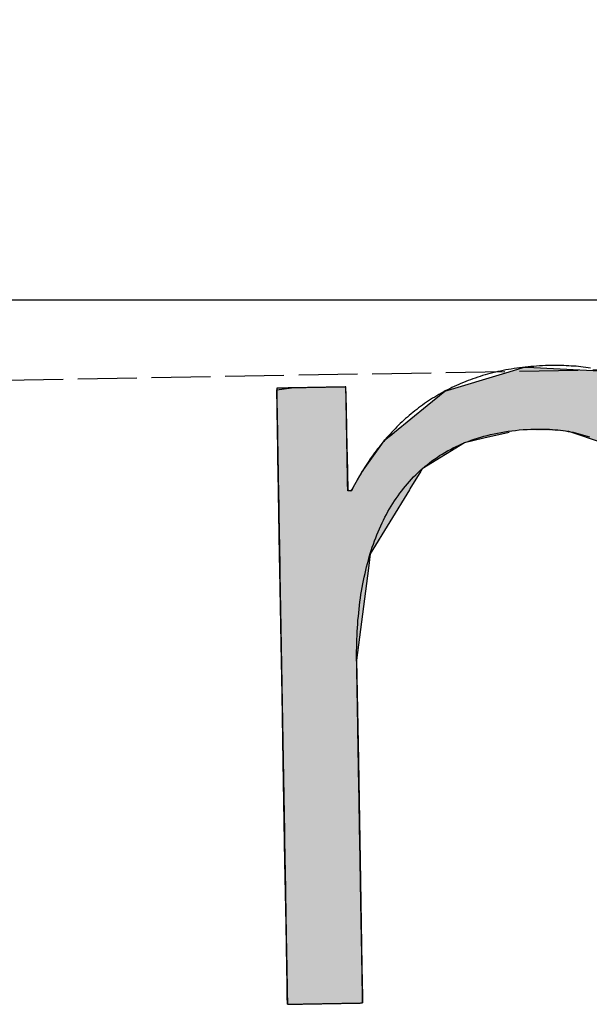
# Model space of a CAD drawing. Extents: x 562 to 7231, y 5667 to 12426.
# Tile 9 of 76: x 3114 to 3162, y 8056 to 8140. Entities that reach past the tile are written whole.
import ezdxf

# ---------------------------------------------------------------- set-up
doc = ezdxf.new("R2010")
doc.units = 0
doc.linetypes.add('GEN3', pattern=[6.25, 5, -1.25])
doc.layers.get('0').update_dxf_attribs({"linetype": 'CONTINUOUS'})
for name, color, linetype in [('3', 6, 'GEN3'), ('5', 3, 'CONTINUOUS'), ('LOGO', 7, 'CONTINUOUS')]:
    doc.layers.add(name, color=color, linetype=linetype)

# ---------------------------------------------------------------- blocks, each defined once
blk = doc.blocks.new('*U38')
at = {"layer": 'LOGO', "color": 30, "linetype": 'CONTINUOUS'}
for p, q in [((2.813, 7.694), (3.015, 7.752)), ((3.015, 7.752), (3.042, 7.759)), ((3.042, 7.759), (3.157, 7.752)), ((3.157, 7.752), (4.045, 7.694)), ((7.287, 7.667), (7.566, 7.752)), ((7.566, 7.752), (7.79, 7.759)), ((7.79, 7.759), (8.127, 7.77)), ((8.127, 7.77), (8.205, 7.759)), ((8.205, 7.759), (8.257, 7.752)), ((8.257, 7.752), (8.845, 7.667)), ((2.06, 7.482), (2.813, 7.694)), ((4.045, 7.694), (4.497, 7.482)), ((6.653, 7.474), (7.287, 7.667)), ((8.845, 7.667), (9.162, 7.474)), ((0.001, 7.533), (0.181, 7.555)), ((0.001, 7.309), (0.001, 7.533)), ((0.845, 7.555), (0.845, 7.533)), ((0.845, 7.533), (0.85, 7.309)), ((1.842, 7.311), (2.06, 7.482)), ((4.497, 7.482), (4.86, 7.311)), ((6.099, 7.034), (6.653, 7.474)), ((9.162, 7.474), (9.885, 7.034)), ((0.001, 7.286), (0.001, 7.309)), ((0.001, 6.803), (0.001, 7.286)), ((0.85, 7.309), (0.85, 7.286)), ((0.85, 7.286), (0.85, 6.803)), ((1.434, 6.99), (1.842, 7.311)), ((4.86, 7.311), (5.115, 6.99)), ((5.98, 6.939), (6.099, 7.034)), ((9.885, 7.034), (9.925, 6.939)), ((1.277, 6.846), (1.316, 6.897)), ((1.316, 6.897), (1.401, 6.964)), ((1.401, 6.964), (1.434, 6.99)), ((2.53, 6.897), (2.292, 6.846)), ((2.84, 6.964), (2.53, 6.897)), ((3.996, 6.812), (3.56, 6.964)), ((5.115, 6.99), (5.136, 6.964)), ((5.136, 6.964), (5.257, 6.812)), ((5.9, 6.876), (5.98, 6.939)), ((7.185, 6.939), (7.036, 6.876)), ((8.433, 6.916), (7.185, 6.939)), ((9.17, 6.443), (8.433, 6.916)), ((9.925, 6.939), (9.934, 6.916)), ((9.934, 6.916), (10.131, 6.443)), ((0.001, 6.712), (0.001, 6.803)), ((0.85, 6.803), (0.85, 6.712)), ((1.046, 6.535), (1.277, 6.846)), ((2.292, 6.846), (1.767, 6.535)), ((4.188, 6.604), (3.996, 6.812)), ((5.257, 6.812), (5.423, 6.604)), ((5.779, 6.698), (5.9, 6.876)), ((7.036, 6.876), (6.617, 6.698)), ((0.001, 6.295), (0.001, 6.712)), ((0.85, 6.712), (0.85, 6.295)), ((5.614, 6.454), (5.779, 6.698)), ((6.617, 6.698), (6.362, 6.454)), ((1.025, 6.507), (1.046, 6.535)), ((1.767, 6.535), (1.75, 6.507)), ((4.399, 6.376), (4.188, 6.604)), ((5.423, 6.604), (5.511, 6.376)), ((0.9, 6.291), (1.025, 6.507)), ((1.75, 6.507), (1.612, 6.291)), ((5.511, 6.376), (5.614, 6.454)), ((6.362, 6.454), (6.28, 6.376)), ((9.397, 5.823), (9.17, 6.443)), ((10.131, 6.443), (10.39, 5.823)), ((0.001, 6.281), (0.001, 6.295)), ((0.001, 5.503), (0.001, 6.281)), ((0.85, 6.295), (0.878, 6.281)), ((0.893, 6.281), (0.9, 6.291)), ((1.606, 6.281), (1.111, 5.503)), ((1.612, 6.291), (1.606, 6.281)), ((4.468, 6.301), (4.399, 6.376)), ((4.557, 6.205), (4.468, 6.301)), ((6.202, 6.301), (6.163, 6.205)), ((6.28, 6.376), (6.202, 6.301)), ((4.757, 5.314), (4.557, 6.205)), ((6.163, 6.205), (5.811, 5.314)), ((9.489, 5.571), (9.397, 5.823)), ((10.39, 5.823), (10.408, 5.571)), ((9.503, 5.116), (9.489, 5.571)), ((10.408, 5.571), (10.44, 5.116)), ((0.001, 5.329), (0.001, 5.503)), ((1.111, 5.503), (1.086, 5.329)), ((0.001, 4.204), (0.001, 5.329)), ((1.086, 5.329), (0.923, 4.204)), ((4.758, 5.172), (4.757, 5.314)), ((5.811, 5.314), (5.754, 5.172)), ((4.759, 4.976), (4.758, 5.172)), ((5.754, 5.172), (5.734, 4.976)), ((9.517, 4.651), (9.503, 5.116)), ((10.44, 5.116), (10.44, 4.651)), ((4.759, 4.505), (4.759, 4.976)), ((5.734, 4.976), (5.686, 4.505)), ((9.518, 4.612), (9.517, 4.651)), ((9.518, 3.669), (9.518, 4.612)), ((10.44, 4.651), (10.44, 4.612)), ((10.44, 4.612), (10.44, 3.669)), ((4.759, 4.232), (4.759, 4.505)), ((5.686, 4.505), (5.683, 4.232)), ((4.759, 4.133), (4.759, 4.232)), ((5.683, 4.232), (5.682, 4.133)), ((0.001, 3.797), (0.001, 4.204)), ((0.923, 4.204), (0.923, 3.797)), ((4.759, 3.491), (4.759, 4.133)), ((5.682, 4.133), (5.682, 3.491)), ((0.001, 2.974), (0.001, 3.797)), ((0.923, 3.797), (0.923, 2.974)), ((9.518, 3.638), (9.518, 3.669)), ((9.518, 2.442), (9.518, 3.638)), ((10.44, 3.669), (10.44, 3.638)), ((10.44, 3.638), (10.44, 2.442)), ((4.759, 2.536), (4.759, 3.491)), ((5.682, 3.491), (5.682, 2.536)), ((0.001, 1.752), (0.001, 2.974)), ((0.923, 2.974), (0.923, 1.752)), ((4.759, 1.85), (4.759, 2.536)), ((5.682, 2.536), (5.682, 1.85)), ((9.518, 2.421), (9.518, 2.442)), ((9.518, 1.24), (9.518, 2.421)), ((10.44, 2.442), (10.44, 2.421)), ((10.44, 2.421), (10.44, 1.24)), ((4.759, 0.756), (4.759, 1.85)), ((5.682, 1.85), (5.682, 0.756)), ((0.001, 0.978), (0.001, 1.752)), ((0.923, 1.752), (0.923, 0.978)), ((9.518, 1.229), (9.518, 1.24)), ((9.518, 0.336), (9.518, 1.229)), ((10.44, 1.24), (10.44, 1.229)), ((10.44, 1.229), (10.44, 0.336)), ((0.001, 0.45), (0.001, 0.978)), ((0.923, 0.978), (0.923, 0.45)), ((4.759, 0.594), (4.759, 0.756)), ((5.682, 0.756), (5.682, 0.594)), ((4.759, 0.089), (4.759, 0.594)), ((5.682, 0.594), (5.682, 0.089)), ((0.001, 0.251), (0.001, 0.45)), ((0.923, 0.45), (0.923, 0.251)), ((0.001, 0.095), (0.001, 0.251)), ((0.923, 0.251), (0.923, 0.095)), ((9.518, 0.333), (9.518, 0.336)), ((9.518, 0), (9.518, 0.333)), ((10.44, 0.336), (10.44, 0.333)), ((10.44, 0.333), (10.44, 0)), ((0.001, 0), (0.001, 0.095)), ((0.923, 0.095), (0.923, 0)), ((4.806, 0.06), (4.759, 0.089)), ((4.904, 0), (4.806, 0.06)), ((5.682, 0.06), (5.659, 0)), ((5.682, 0.089), (5.682, 0.06))]:
    blk.add_line(p, q, dxfattribs=at)
at = {"layer": 'LOGO', "color": 30, "linetype": 'CONTINUOUS', "extrusion": (0, 0, -1)}
for points in [[(-3.015, 7.752), (-4.045, 7.694), (-2.813, 7.694)], [(-3.042, 7.759), (-3.157, 7.752), (-3.015, 7.752)], [(-3.015, 7.752), (-3.157, 7.752), (-4.045, 7.694)], [(-7.566, 7.752), (-8.845, 7.667), (-7.287, 7.667)], [(-7.79, 7.759), (-8.257, 7.752), (-7.566, 7.752)], [(-7.566, 7.752), (-8.257, 7.752), (-8.845, 7.667)], [(-8.127, 7.77), (-8.205, 7.759), (-7.79, 7.759)], [(-7.79, 7.759), (-8.205, 7.759), (-8.257, 7.752)], [(-2.813, 7.694), (-4.497, 7.482), (-2.06, 7.482)], [(-2.813, 7.694), (-4.045, 7.694), (-4.497, 7.482)], [(-7.287, 7.667), (-9.162, 7.474), (-6.653, 7.474)], [(-7.287, 7.667), (-8.845, 7.667), (-9.162, 7.474)], [(-0.181, 7.555), (-0.845, 7.533), (-0.001, 7.533)], [(-0.001, 7.533), (-0.85, 7.309), (-0.001, 7.309)], [(-0.001, 7.533), (-0.845, 7.533), (-0.85, 7.309)], [(-0.181, 7.555), (-0.845, 7.555), (-0.845, 7.533)], [(-2.06, 7.482), (-4.86, 7.311), (-1.842, 7.311)], [(-2.06, 7.482), (-4.497, 7.482), (-4.86, 7.311)], [(-6.653, 7.474), (-9.885, 7.034), (-6.099, 7.034)], [(-6.653, 7.474), (-9.162, 7.474), (-9.885, 7.034)], [(-0.001, 7.309), (-0.85, 7.286), (-0.001, 7.286)], [(-0.001, 7.309), (-0.85, 7.309), (-0.85, 7.286)], [(-0.001, 7.286), (-0.85, 6.803), (-0.001, 6.803)], [(-0.001, 7.286), (-0.85, 7.286), (-0.85, 6.803)], [(-1.842, 7.311), (-5.115, 6.99), (-1.434, 6.99)], [(-1.842, 7.311), (-4.86, 7.311), (-5.115, 6.99)], [(-6.099, 7.034), (-9.925, 6.939), (-5.98, 6.939)], [(-6.099, 7.034), (-9.885, 7.034), (-9.925, 6.939)], [(-1.316, 6.897), (-2.292, 6.846), (-1.277, 6.846)], [(-1.401, 6.964), (-2.53, 6.897), (-1.316, 6.897)], [(-1.316, 6.897), (-2.53, 6.897), (-2.292, 6.846)], [(-1.434, 6.99), (-2.84, 6.964), (-1.401, 6.964)], [(-1.401, 6.964), (-2.84, 6.964), (-2.53, 6.897)], [(-1.434, 6.99), (-2.96, 6.99), (-2.84, 6.964)], [(-2.96, 6.99), (-5.136, 6.964), (-3.56, 6.964)], [(-2.96, 6.99), (-5.115, 6.99), (-5.136, 6.964)], [(-3.56, 6.964), (-5.257, 6.812), (-3.996, 6.812)], [(-3.56, 6.964), (-5.136, 6.964), (-5.257, 6.812)], [(-5.98, 6.939), (-7.036, 6.876), (-5.9, 6.876)], [(-5.98, 6.939), (-7.185, 6.939), (-7.036, 6.876)], [(-7.185, 6.939), (-9.934, 6.916), (-8.433, 6.916)], [(-7.185, 6.939), (-9.925, 6.939), (-9.934, 6.916)], [(-8.433, 6.916), (-10.131, 6.443), (-9.17, 6.443)], [(-8.433, 6.916), (-9.934, 6.916), (-10.131, 6.443)], [(-0.001, 6.803), (-0.85, 6.712), (-0.001, 6.712)], [(-0.001, 6.803), (-0.85, 6.803), (-0.85, 6.712)], [(-1.277, 6.846), (-1.767, 6.535), (-1.046, 6.535)], [(-1.277, 6.846), (-2.292, 6.846), (-1.767, 6.535)], [(-3.996, 6.812), (-5.423, 6.604), (-4.188, 6.604)], [(-3.996, 6.812), (-5.257, 6.812), (-5.423, 6.604)], [(-5.9, 6.876), (-6.617, 6.698), (-5.779, 6.698)], [(-5.9, 6.876), (-7.036, 6.876), (-6.617, 6.698)], [(-0.001, 6.712), (-0.85, 6.295), (-0.001, 6.295)], [(-0.001, 6.712), (-0.85, 6.712), (-0.85, 6.295)], [(-5.779, 6.698), (-6.362, 6.454), (-5.614, 6.454)], [(-5.779, 6.698), (-6.617, 6.698), (-6.362, 6.454)], [(-1.046, 6.535), (-1.75, 6.507), (-1.025, 6.507)], [(-1.046, 6.535), (-1.767, 6.535), (-1.75, 6.507)], [(-4.188, 6.604), (-5.511, 6.376), (-4.399, 6.376)], [(-4.188, 6.604), (-5.423, 6.604), (-5.511, 6.376)], [(-1.025, 6.507), (-1.612, 6.291), (-0.9, 6.291)], [(-1.025, 6.507), (-1.75, 6.507), (-1.612, 6.291)], [(-5.614, 6.454), (-6.28, 6.376), (-5.511, 6.376)], [(-5.614, 6.454), (-6.362, 6.454), (-6.28, 6.376)], [(-9.17, 6.443), (-10.39, 5.823), (-9.397, 5.823)], [(-9.17, 6.443), (-10.131, 6.443), (-10.39, 5.823)], [(-0.001, 6.295), (-0.878, 6.281), (-0.001, 6.281)], [(-0.001, 6.295), (-0.85, 6.295), (-0.878, 6.281)], [(-0.001, 6.281), (-1.111, 5.503), (-0.001, 5.503)], [(-0.001, 6.281), (-1.606, 6.281), (-1.111, 5.503)], [(-0.9, 6.291), (-1.606, 6.281), (-0.893, 6.281)], [(-0.9, 6.291), (-1.612, 6.291), (-1.606, 6.281)], [(-4.399, 6.376), (-6.202, 6.301), (-4.468, 6.301)], [(-4.399, 6.376), (-6.28, 6.376), (-6.202, 6.301)], [(-4.468, 6.301), (-6.163, 6.205), (-4.557, 6.205)], [(-4.468, 6.301), (-6.202, 6.301), (-6.163, 6.205)], [(-4.557, 6.205), (-5.811, 5.314), (-4.757, 5.314)], [(-4.557, 6.205), (-6.163, 6.205), (-5.811, 5.314)], [(-9.397, 5.823), (-10.408, 5.571), (-9.489, 5.571)], [(-9.397, 5.823), (-10.39, 5.823), (-10.408, 5.571)], [(-9.489, 5.571), (-10.44, 5.116), (-9.503, 5.116)], [(-9.489, 5.571), (-10.408, 5.571), (-10.44, 5.116)], [(-0.001, 5.503), (-1.086, 5.329), (-0.001, 5.329)], [(-0.001, 5.503), (-1.111, 5.503), (-1.086, 5.329)], [(-0.001, 5.329), (-0.923, 4.204), (-0.001, 4.204)], [(-0.001, 5.329), (-1.086, 5.329), (-0.923, 4.204)], [(-4.757, 5.314), (-5.754, 5.172), (-4.758, 5.172)], [(-4.757, 5.314), (-5.811, 5.314), (-5.754, 5.172)], [(-4.758, 5.172), (-5.734, 4.976), (-4.759, 4.976)], [(-4.758, 5.172), (-5.754, 5.172), (-5.734, 4.976)], [(-9.503, 5.116), (-10.44, 4.651), (-9.517, 4.651)], [(-9.503, 5.116), (-10.44, 5.116), (-10.44, 4.651)], [(-4.759, 4.976), (-5.686, 4.505), (-4.759, 4.505)], [(-4.759, 4.976), (-5.734, 4.976), (-5.686, 4.505)], [(-9.517, 4.651), (-10.44, 4.612), (-9.518, 4.612)], [(-9.517, 4.651), (-10.44, 4.651), (-10.44, 4.612)], [(-9.518, 4.612), (-10.44, 3.669), (-9.518, 3.669)], [(-9.518, 4.612), (-10.44, 4.612), (-10.44, 3.669)], [(-4.759, 4.505), (-5.683, 4.232), (-4.759, 4.232)], [(-4.759, 4.505), (-5.686, 4.505), (-5.683, 4.232)], [(-4.759, 4.232), (-5.682, 4.133), (-4.759, 4.133)], [(-4.759, 4.232), (-5.683, 4.232), (-5.682, 4.133)], [(-0.001, 4.204), (-0.923, 3.797), (-0.001, 3.797)], [(-0.001, 4.204), (-0.923, 4.204), (-0.923, 3.797)], [(-4.759, 4.133), (-5.682, 3.491), (-4.759, 3.491)], [(-4.759, 4.133), (-5.682, 4.133), (-5.682, 3.491)], [(-0.001, 3.797), (-0.923, 2.974), (-0.001, 2.974)], [(-0.001, 3.797), (-0.923, 3.797), (-0.923, 2.974)], [(-9.518, 3.669), (-10.44, 3.638), (-9.518, 3.638)], [(-9.518, 3.669), (-10.44, 3.669), (-10.44, 3.638)], [(-9.518, 3.638), (-10.44, 2.442), (-9.518, 2.442)], [(-9.518, 3.638), (-10.44, 3.638), (-10.44, 2.442)], [(-4.759, 3.491), (-5.682, 2.536), (-4.759, 2.536)], [(-4.759, 3.491), (-5.682, 3.491), (-5.682, 2.536)], [(-0.001, 2.974), (-0.923, 1.752), (-0.001, 1.752)], [(-0.001, 2.974), (-0.923, 2.974), (-0.923, 1.752)], [(-4.759, 2.536), (-5.682, 1.85), (-4.759, 1.85)], [(-4.759, 2.536), (-5.682, 2.536), (-5.682, 1.85)], [(-9.518, 2.442), (-10.44, 2.421), (-9.518, 2.421)], [(-9.518, 2.442), (-10.44, 2.442), (-10.44, 2.421)], [(-9.518, 2.421), (-10.44, 1.24), (-9.518, 1.24)], [(-9.518, 2.421), (-10.44, 2.421), (-10.44, 1.24)], [(-4.759, 1.85), (-5.682, 0.756), (-4.759, 0.756)], [(-4.759, 1.85), (-5.682, 1.85), (-5.682, 0.756)], [(-0.001, 1.752), (-0.923, 0.978), (-0.001, 0.978)], [(-0.001, 1.752), (-0.923, 1.752), (-0.923, 0.978)], [(-9.518, 1.24), (-10.44, 1.229), (-9.518, 1.229)], [(-9.518, 1.24), (-10.44, 1.24), (-10.44, 1.229)], [(-9.518, 1.229), (-10.44, 0.336), (-9.518, 0.336)], [(-9.518, 1.229), (-10.44, 1.229), (-10.44, 0.336)], [(-0.001, 0.978), (-0.923, 0.45), (-0.001, 0.45)], [(-0.001, 0.978), (-0.923, 0.978), (-0.923, 0.45)], [(-4.759, 0.756), (-5.682, 0.594), (-4.759, 0.594)], [(-4.759, 0.756), (-5.682, 0.756), (-5.682, 0.594)], [(-4.759, 0.594), (-5.682, 0.089), (-4.759, 0.089)], [(-4.759, 0.594), (-5.682, 0.594), (-5.682, 0.089)], [(-0.001, 0.45), (-0.923, 0.251), (-0.001, 0.251)], [(-0.001, 0.45), (-0.923, 0.45), (-0.923, 0.251)], [(-0.001, 0.251), (-0.923, 0.095), (-0.001, 0.095)], [(-0.001, 0.251), (-0.923, 0.251), (-0.923, 0.095)], [(-9.518, 0.336), (-10.44, 0.333), (-9.518, 0.333)], [(-9.518, 0.336), (-10.44, 0.336), (-10.44, 0.333)], [(-9.518, 0.333), (-10.44, 0), (-9.518, 0)], [(-9.518, 0.333), (-10.44, 0.333), (-10.44, 0)], [(-0.001, 0.095), (-0.923, 0), (-0.001, 0)], [(-0.001, 0.095), (-0.923, 0.095), (-0.923, 0)], [(-4.759, 0.089), (-5.682, 0.06), (-4.806, 0.06)], [(-4.759, 0.089), (-5.682, 0.089), (-5.682, 0.06)], [(-4.806, 0.06), (-5.659, 0), (-4.904, 0)], [(-4.806, 0.06), (-5.682, 0.06), (-5.659, 0)]]:
    blk.add_solid(points, dxfattribs=at)
blk = doc.blocks.new('KLAUS')
at = {"layer": 'LOGO'}
for points in [[(0.001, 0, 0), (0.001, 0, 0), (0.002, 0, 0), (0.003, 0, 0), (0.005, 0, 0), (0.008, 0, 0), (0.011, 0, 0), (0.014, 0, 0), (0.018, 0, 0), (0.023, 0, 0), (0.028, 0, 0), (0.033, 0, 0), (0.039, 0, 0), (0.046, 0, 0), (0.052, 0, 0), (0.06, 0, 0), (0.067, 0, 0), (0.075, 0, 0), (0.084, 0, 0), (0.092, 0, 0), (0.101, 0, 0), (0.111, 0, 0), (0.121, 0, 0), (0.131, 0, 0), (0.141, 0, 0), (0.152, 0, 0), (0.163, 0, 0), (0.174, 0, 0), (0.185, 0, 0), (0.197, 0, 0), (0.209, 0, 0), (0.221, 0, 0), (0.234, 0, 0), (0.246, 0, 0), (0.259, 0, 0), (0.272, 0, 0), (0.285, 0, 0), (0.299, 0, 0), (0.312, 0, 0), (0.326, 0, 0), (0.339, 0, 0), (0.353, 0, 0), (0.367, 0, 0), (0.381, 0, 0), (0.395, 0, 0), (0.409, 0, 0), (0.423, 0, 0), (0.437, 0, 0), (0.452, 0, 0), (0.466, 0, 0), (0.48, 0, 0), (0.494, 0, 0), (0.508, 0, 0), (0.522, 0, 0), (0.536, 0, 0), (0.55, 0, 0), (0.564, 0, 0), (0.578, 0, 0), (0.592, 0, 0), (0.606, 0, 0), (0.619, 0, 0), (0.632, 0, 0), (0.646, 0, 0), (0.659, 0, 0), (0.672, 0, 0), (0.684, 0, 0), (0.697, 0, 0), (0.709, 0, 0), (0.721, 0, 0), (0.733, 0, 0), (0.745, 0, 0), (0.756, 0, 0), (0.767, 0, 0), (0.778, 0, 0), (0.789, 0, 0), (0.799, 0, 0), (0.809, 0, 0), (0.818, 0, 0), (0.828, 0, 0), (0.836, 0, 0), (0.845, 0, 0), (0.853, 0, 0), (0.861, 0, 0), (0.868, 0, 0), (0.875, 0, 0), (0.882, 0, 0), (0.888, 0, 0), (0.894, 0, 0), (0.899, 0, 0), (0.904, 0, 0), (0.908, 0, 0), (0.912, 0, 0), (0.915, 0, 0), (0.918, 0, 0), (0.92, 0, 0), (0.922, 0, 0), (0.923, 0, 0), (0.923, 0, 0), (0.923, 0, 0), (0.923, 0.003, 0), (0.923, 0.008, 0), (0.923, 0.016, 0), (0.923, 0.026, 0), (0.923, 0.039, 0), (0.923, 0.054, 0), (0.923, 0.071, 0), (0.923, 0.091, 0), (0.923, 0.112, 0), (0.923, 0.136, 0), (0.923, 0.162, 0), (0.923, 0.191, 0), (0.923, 0.221, 0), (0.923, 0.253, 0), (0.923, 0.286, 0), (0.923, 0.322, 0), (0.923, 0.359, 0), (0.923, 0.399, 0), (0.923, 0.439, 0), (0.923, 0.482, 0), (0.923, 0.526, 0), (0.923, 0.571, 0), (0.923, 0.618, 0), (0.923, 0.666, 0), (0.923, 0.716, 0), (0.923, 0.766, 0), (0.923, 0.818, 0), (0.923, 0.871, 0), (0.923, 0.926, 0), (0.923, 0.981, 0), (0.923, 1.037, 0), (0.923, 1.095, 0), (0.923, 1.153, 0), (0.923, 1.212, 0), (0.923, 1.272, 0), (0.923, 1.332, 0), (0.923, 1.393, 0), (0.923, 1.455, 0), (0.923, 1.517, 0), (0.923, 1.58, 0), (0.923, 1.643, 0), (0.923, 1.707, 0), (0.923, 1.771, 0), (0.923, 1.835, 0), (0.923, 1.9, 0), (0.923, 1.964, 0), (0.923, 2.029, 0), (0.923, 2.094, 0), (0.923, 2.159, 0), (0.923, 2.224, 0), (0.923, 2.289, 0), (0.923, 2.353, 0), (0.923, 2.418, 0), (0.923, 2.482, 0), (0.923, 2.545, 0), (0.923, 2.609, 0), (0.923, 2.672, 0), (0.923, 2.734, 0), (0.923, 2.796, 0), (0.923, 2.858, 0), (0.923, 2.919, 0), (0.923, 2.979, 0), (0.923, 3.038, 0), (0.923, 3.096, 0), (0.923, 3.154, 0), (0.923, 3.211, 0), (0.923, 3.267, 0), (0.923, 3.321, 0), (0.923, 3.375, 0), (0.923, 3.427, 0), (0.923, 3.479, 0), (0.923, 3.529, 0), (0.923, 3.578, 0), (0.923, 3.625, 0), (0.923, 3.671, 0), (0.923, 3.716, 0), (0.923, 3.759, 0), (0.923, 3.8, 0), (0.923, 3.84, 0), (0.923, 3.878, 0), (0.923, 3.915, 0), (0.923, 3.949, 0), (0.923, 3.982, 0), (0.923, 4.013, 0), (0.923, 4.042, 0), (0.923, 4.069, 0), (0.923, 4.093, 0), (0.923, 4.116, 0), (0.923, 4.137, 0), (0.923, 4.155, 0), (0.923, 4.171, 0), (0.923, 4.185, 0), (0.923, 4.196, 0), (0.923, 4.205, 0), (0.923, 4.211, 0), (0.923, 4.215, 0), (0.923, 4.219, 0), (0.924, 4.267, 0), (0.925, 4.316, 0), (0.927, 4.364, 0), (0.928, 4.411, 0), (0.931, 4.459, 0), (0.933, 4.506, 0), (0.936, 4.553, 0), (0.94, 4.6, 0), (0.944, 4.646, 0), (0.948, 4.692, 0), (0.953, 4.738, 0), (0.958, 4.784, 0), (0.964, 4.829, 0), (0.97, 4.874, 0), (0.976, 4.918, 0), (0.983, 4.963, 0), (0.99, 5.007, 0), (0.998, 5.05, 0), (1.006, 5.094, 0), (1.015, 5.137, 0), (1.024, 5.179, 0), (1.034, 5.221, 0), (1.044, 5.263, 0), (1.054, 5.305, 0), (1.065, 5.346, 0), (1.076, 5.387, 0), (1.088, 5.427, 0), (1.1, 5.467, 0), (1.113, 5.507, 0), (1.126, 5.546, 0), (1.139, 5.585, 0), (1.153, 5.623, 0), (1.168, 5.661, 0), (1.183, 5.699, 0), (1.198, 5.736, 0), (1.214, 5.773, 0), (1.231, 5.809, 0), (1.247, 5.845, 0), (1.265, 5.881, 0), (1.282, 5.916, 0), (1.301, 5.95, 0), (1.32, 5.984, 0), (1.339, 6.018, 0), (1.359, 6.051, 0), (1.379, 6.084, 0), (1.4, 6.116, 0), (1.421, 6.148, 0), (1.442, 6.179, 0), (1.465, 6.21, 0), (1.487, 6.24, 0), (1.511, 6.27, 0), (1.534, 6.299, 0), (1.559, 6.328, 0), (1.583, 6.356, 0), (1.608, 6.383, 0), (1.634, 6.411, 0), (1.661, 6.437, 0), (1.687, 6.463, 0), (1.715, 6.489, 0), (1.742, 6.514, 0), (1.771, 6.538, 0), (1.8, 6.562, 0), (1.829, 6.585, 0), (1.859, 6.608, 0), (1.889, 6.63, 0), (1.92, 6.651, 0), (1.952, 6.672, 0), (1.984, 6.693, 0), (2.017, 6.712, 0), (2.05, 6.731, 0), (2.083, 6.75, 0), (2.118, 6.768, 0), (2.152, 6.785, 0), (2.188, 6.802, 0), (2.224, 6.818, 0), (2.26, 6.833, 0), (2.297, 6.848, 0), (2.335, 6.862, 0), (2.373, 6.875, 0), (2.412, 6.888, 0), (2.451, 6.9, 0), (2.491, 6.911, 0), (2.531, 6.922, 0), (2.572, 6.932, 0), (2.613, 6.941, 0), (2.655, 6.95, 0), (2.698, 6.958, 0), (2.741, 6.965, 0), (2.785, 6.972, 0), (2.83, 6.978, 0), (2.875, 6.983, 0), (2.92, 6.987, 0), (2.966, 6.991, 0), (3.013, 6.994, 0), (3.061, 6.996, 0), (3.109, 6.997, 0), (3.157, 6.998, 0), (3.199, 6.998, 0), (3.234, 6.998, 0), (3.269, 6.997, 0), (3.304, 6.995, 0), (3.338, 6.993, 0), (3.372, 6.99, 0), (3.405, 6.987, 0), (3.438, 6.983, 0), (3.47, 6.979, 0), (3.502, 6.974, 0), (3.533, 6.969, 0), (3.564, 6.963, 0), (3.595, 6.957, 0), (3.625, 6.951, 0), (3.654, 6.944, 0), (3.684, 6.936, 0), (3.712, 6.928, 0), (3.741, 6.919, 0), (3.768, 6.91, 0), (3.796, 6.901, 0), (3.823, 6.891, 0)], [(3.852, 7.735, 0), (3.823, 7.739, 0), (3.794, 7.744, 0), (3.764, 7.748, 0), (3.735, 7.752, 0), (3.705, 7.755, 0), (3.675, 7.759, 0), (3.645, 7.762, 0), (3.616, 7.764, 0), (3.585, 7.767, 0), (3.555, 7.769, 0), (3.525, 7.77, 0), (3.495, 7.772, 0), (3.464, 7.773, 0), (3.434, 7.774, 0), (3.403, 7.774, 0), (3.373, 7.774, 0), (3.337, 7.774, 0), (3.3, 7.774, 0), (3.264, 7.773, 0), (3.228, 7.772, 0), (3.192, 7.77, 0), (3.156, 7.768, 0), (3.121, 7.766, 0), (3.086, 7.763, 0), (3.051, 7.76, 0), (3.017, 7.757, 0), (2.982, 7.753, 0), (2.948, 7.749, 0), (2.915, 7.744, 0), (2.881, 7.74, 0), (2.848, 7.735, 0), (2.815, 7.729, 0), (2.782, 7.723, 0), (2.749, 7.717, 0), (2.717, 7.711, 0), (2.685, 7.704, 0), (2.653, 7.697, 0), (2.622, 7.689, 0), (2.59, 7.681, 0), (2.559, 7.673, 0), (2.528, 7.665, 0), (2.498, 7.656, 0), (2.467, 7.647, 0), (2.437, 7.637, 0), (2.407, 7.627, 0), (2.378, 7.617, 0), (2.348, 7.607, 0), (2.319, 7.596, 0), (2.29, 7.585, 0), (2.261, 7.574, 0), (2.233, 7.562, 0), (2.205, 7.55, 0), (2.177, 7.537, 0), (2.149, 7.525, 0), (2.122, 7.512, 0), (2.094, 7.499, 0), (2.067, 7.485, 0), (2.04, 7.471, 0), (2.014, 7.457, 0), (1.988, 7.443, 0), (1.961, 7.428, 0), (1.936, 7.413, 0), (1.91, 7.398, 0), (1.884, 7.382, 0), (1.859, 7.366, 0), (1.834, 7.35, 0), (1.809, 7.334, 0), (1.785, 7.317, 0), (1.761, 7.3, 0), (1.737, 7.282, 0), (1.713, 7.265, 0), (1.689, 7.247, 0), (1.666, 7.229, 0), (1.642, 7.21, 0), (1.619, 7.192, 0), (1.597, 7.173, 0), (1.574, 7.154, 0), (1.552, 7.134, 0), (1.53, 7.114, 0), (1.508, 7.094, 0), (1.486, 7.074, 0), (1.465, 7.054, 0), (1.444, 7.033, 0), (1.423, 7.012, 0), (1.402, 6.99, 0), (1.381, 6.969, 0), (1.361, 6.947, 0), (1.341, 6.925, 0), (1.321, 6.903, 0), (1.301, 6.88, 0), (1.281, 6.857, 0), (1.262, 6.834, 0), (1.243, 6.811, 0), (1.224, 6.788, 0), (1.205, 6.764, 0), (1.187, 6.74, 0), (1.168, 6.716, 0), (1.15, 6.691, 0), (1.133, 6.667, 0), (1.115, 6.642, 0), (1.097, 6.617, 0), (1.08, 6.591, 0), (1.063, 6.566, 0), (1.046, 6.54, 0), (1.029, 6.514, 0), (1.013, 6.488, 0), (0.997, 6.461, 0), (0.981, 6.434, 0), (0.965, 6.408, 0), (0.949, 6.38, 0), (0.934, 6.353, 0), (0.918, 6.326, 0), (0.903, 6.298, 0), (0.894, 6.281, 0), (0.894, 6.281, 0), (0.894, 6.281, 0), (0.894, 6.281, 0), (0.894, 6.281, 0), (0.894, 6.281, 0), (0.893, 6.281, 0), (0.893, 6.281, 0), (0.893, 6.281, 0), (0.893, 6.281, 0), (0.893, 6.281, 0), (0.892, 6.281, 0), (0.892, 6.281, 0), (0.892, 6.281, 0), (0.891, 6.281, 0), (0.891, 6.281, 0), (0.891, 6.281, 0), (0.89, 6.281, 0), (0.89, 6.281, 0), (0.89, 6.281, 0), (0.889, 6.281, 0), (0.889, 6.281, 0), (0.888, 6.281, 0), (0.888, 6.281, 0), (0.887, 6.281, 0), (0.887, 6.281, 0), (0.886, 6.281, 0), (0.886, 6.281, 0), (0.885, 6.281, 0), (0.884, 6.281, 0), (0.884, 6.281, 0), (0.883, 6.281, 0), (0.883, 6.281, 0), (0.882, 6.281, 0), (0.881, 6.281, 0), (0.881, 6.281, 0), (0.88, 6.281, 0), (0.88, 6.281, 0), (0.879, 6.281, 0), (0.878, 6.281, 0), (0.878, 6.281, 0), (0.877, 6.281, 0), (0.876, 6.281, 0), (0.876, 6.281, 0), (0.875, 6.281, 0), (0.874, 6.281, 0), (0.874, 6.281, 0), (0.873, 6.281, 0), (0.872, 6.281, 0), (0.872, 6.281, 0), (0.871, 6.281, 0), (0.87, 6.281, 0), (0.87, 6.281, 0), (0.869, 6.281, 0), (0.868, 6.281, 0), (0.868, 6.281, 0), (0.867, 6.281, 0), (0.866, 6.281, 0), (0.866, 6.281, 0), (0.865, 6.281, 0), (0.864, 6.281, 0), (0.864, 6.281, 0), (0.863, 6.281, 0), (0.862, 6.281, 0), (0.862, 6.281, 0), (0.861, 6.281, 0), (0.861, 6.281, 0), (0.86, 6.281, 0), (0.859, 6.281, 0), (0.859, 6.281, 0), (0.858, 6.281, 0), (0.858, 6.281, 0), (0.857, 6.281, 0), (0.857, 6.281, 0), (0.856, 6.281, 0), (0.856, 6.281, 0), (0.855, 6.281, 0), (0.855, 6.281, 0), (0.854, 6.281, 0), (0.854, 6.281, 0), (0.854, 6.281, 0), (0.853, 6.281, 0), (0.853, 6.281, 0), (0.853, 6.281, 0), (0.852, 6.281, 0), (0.852, 6.281, 0), (0.852, 6.281, 0), (0.851, 6.281, 0), (0.851, 6.281, 0), (0.851, 6.281, 0), (0.851, 6.281, 0), (0.851, 6.281, 0), (0.85, 6.281, 0), (0.85, 6.281, 0), (0.85, 6.281, 0), (0.85, 6.281, 0), (0.85, 6.281, 0), (0.85, 6.281, 0), (0.85, 6.281, 0), (0.85, 6.282, 0), (0.85, 6.284, 0), (0.85, 6.287, 0), (0.85, 6.29, 0), (0.85, 6.294, 0), (0.85, 6.299, 0), (0.85, 6.304, 0), (0.85, 6.311, 0), (0.85, 6.317, 0), (0.85, 6.325, 0), (0.85, 6.333, 0), (0.85, 6.342, 0), (0.85, 6.351, 0), (0.85, 6.361, 0), (0.85, 6.371, 0), (0.85, 6.382, 0), (0.85, 6.394, 0), (0.85, 6.406, 0), (0.85, 6.418, 0), (0.85, 6.431, 0), (0.85, 6.445, 0), (0.85, 6.459, 0), (0.85, 6.473, 0), (0.85, 6.488, 0), (0.85, 6.503, 0), (0.85, 6.518, 0), (0.85, 6.534, 0), (0.85, 6.55, 0), (0.85, 6.567, 0), (0.85, 6.584, 0), (0.85, 6.601, 0), (0.85, 6.618, 0), (0.85, 6.636, 0), (0.85, 6.654, 0), (0.85, 6.672, 0), (0.85, 6.69, 0), (0.85, 6.709, 0), (0.85, 6.728, 0), (0.85, 6.746, 0), (0.85, 6.765, 0), (0.85, 6.785, 0), (0.85, 6.804, 0), (0.85, 6.823, 0), (0.85, 6.843, 0), (0.85, 6.862, 0), (0.85, 6.882, 0), (0.85, 6.901, 0), (0.85, 6.921, 0), (0.85, 6.941, 0), (0.85, 6.96, 0), (0.85, 6.98, 0), (0.85, 6.999, 0), (0.85, 7.019, 0), (0.85, 7.038, 0), (0.85, 7.057, 0), (0.85, 7.076, 0), (0.85, 7.095, 0), (0.85, 7.114, 0), (0.85, 7.133, 0), (0.85, 7.151, 0), (0.85, 7.17, 0), (0.85, 7.188, 0), (0.85, 7.205, 0), (0.85, 7.223, 0), (0.85, 7.24, 0), (0.85, 7.257, 0), (0.85, 7.274, 0), (0.85, 7.29, 0), (0.85, 7.307, 0), (0.85, 7.322, 0), (0.85, 7.338, 0), (0.85, 7.353, 0), (0.85, 7.367, 0), (0.85, 7.381, 0), (0.85, 7.395, 0), (0.85, 7.408, 0), (0.85, 7.421, 0), (0.85, 7.434, 0), (0.85, 7.445, 0), (0.85, 7.457, 0), (0.85, 7.468, 0), (0.85, 7.478, 0), (0.85, 7.487, 0), (0.85, 7.497, 0), (0.85, 7.505, 0), (0.85, 7.513, 0), (0.85, 7.52, 0), (0.85, 7.527, 0), (0.85, 7.533, 0), (0.85, 7.538, 0), (0.85, 7.543, 0), (0.85, 7.547, 0), (0.85, 7.55, 0), (0.85, 7.552, 0), (0.85, 7.554, 0), (0.85, 7.555, 0), (0.85, 7.555, 0), (0.85, 7.555, 0), (0.849, 7.555, 0), (0.847, 7.555, 0), (0.845, 7.555, 0), (0.842, 7.555, 0), (0.84, 7.555, 0), (0.836, 7.555, 0), (0.832, 7.555, 0), (0.828, 7.555, 0), (0.823, 7.555, 0), (0.818, 7.555, 0), (0.812, 7.555, 0), (0.806, 7.555, 0), (0.8, 7.555, 0), (0.793, 7.555, 0), (0.786, 7.555, 0), (0.778, 7.555, 0), (0.771, 7.555, 0), (0.762, 7.555, 0), (0.754, 7.555, 0), (0.745, 7.555, 0), (0.736, 7.555, 0), (0.727, 7.555, 0), (0.717, 7.555, 0), (0.707, 7.555, 0), (0.697, 7.555, 0), (0.686, 7.555, 0), (0.676, 7.555, 0), (0.665, 7.555, 0), (0.654, 7.555, 0), (0.642, 7.555, 0), (0.631, 7.555, 0), (0.619, 7.555, 0), (0.607, 7.555, 0), (0.595, 7.555, 0), (0.583, 7.555, 0), (0.571, 7.555, 0), (0.558, 7.555, 0), (0.546, 7.555, 0), (0.533, 7.555, 0), (0.52, 7.555, 0), (0.507, 7.555, 0), (0.495, 7.555, 0), (0.482, 7.555, 0), (0.469, 7.555, 0), (0.456, 7.555, 0), (0.443, 7.555, 0), (0.43, 7.555, 0), (0.416, 7.555, 0), (0.403, 7.555, 0), (0.39, 7.555, 0), (0.377, 7.555, 0), (0.364, 7.555, 0), (0.351, 7.555, 0), (0.339, 7.555, 0), (0.326, 7.555, 0), (0.313, 7.555, 0), (0.301, 7.555, 0), (0.288, 7.555, 0), (0.276, 7.555, 0), (0.263, 7.555, 0), (0.251, 7.555, 0), (0.239, 7.555, 0), (0.228, 7.555, 0), (0.216, 7.555, 0), (0.204, 7.555, 0), (0.193, 7.555, 0), (0.182, 7.555, 0), (0.171, 7.555, 0), (0.161, 7.555, 0), (0.15, 7.555, 0), (0.14, 7.555, 0), (0.13, 7.555, 0), (0.121, 7.555, 0), (0.112, 7.555, 0), (0.103, 7.555, 0), (0.094, 7.555, 0), (0.085, 7.555, 0), (0.077, 7.555, 0), (0.07, 7.555, 0), (0.062, 7.555, 0), (0.055, 7.555, 0), (0.049, 7.555, 0), (0.042, 7.555, 0), (0.037, 7.555, 0), (0.031, 7.555, 0), (0.026, 7.555, 0), (0.021, 7.555, 0), (0.017, 7.555, 0), (0.014, 7.555, 0), (0.01, 7.555, 0), (0.007, 7.555, 0), (0.005, 7.555, 0), (0.003, 7.555, 0), (0.002, 7.555, 0), (0.001, 7.555, 0), (0.001, 7.555, 0), (0.001, 7.553, 0), (0.001, 7.546, 0), (0.001, 7.534, 0), (0.001, 7.518, 0), (0.001, 7.498, 0), (0.001, 7.474, 0), (0.001, 7.445, 0), (0.001, 7.412, 0), (0.001, 7.375, 0), (0.001, 7.334, 0), (0.001, 7.29, 0), (0.001, 7.242, 0), (0.001, 7.19, 0), (0.001, 7.135, 0), (0.001, 7.076, 0), (0.001, 7.014, 0), (0.001, 6.949, 0), (0.001, 6.88, 0), (0.001, 6.809, 0), (0.001, 6.735, 0), (0.001, 6.658, 0), (0.001, 6.578, 0), (0.001, 6.495, 0), (0.001, 6.41, 0), (0.001, 6.323, 0), (0.001, 6.233, 0), (0.001, 6.141, 0), (0.001, 6.047, 0), (0.001, 5.951, 0), (0.001, 5.853, 0), (0.001, 5.753, 0), (0.001, 5.651, 0), (0.001, 5.548, 0), (0.001, 5.443, 0), (0.001, 5.337, 0), (0.001, 5.229, 0), (0.001, 5.121, 0), (0.001, 5.011, 0), (0.001, 4.9, 0), (0.001, 4.787, 0), (0.001, 4.675, 0), (0.001, 4.561, 0), (0.001, 4.447, 0), (0.001, 4.332, 0), (0.001, 4.216, 0), (0.001, 4.101, 0), (0.001, 3.985, 0), (0.001, 3.868, 0), (0.001, 3.752, 0), (0.001, 3.636, 0), (0.001, 3.52, 0), (0.001, 3.404, 0), (0.001, 3.288, 0), (0.001, 3.173, 0), (0.001, 3.059, 0), (0.001, 2.945, 0), (0.001, 2.831, 0), (0.001, 2.719, 0), (0.001, 2.607, 0), (0.001, 2.496, 0), (0.001, 2.387, 0), (0.001, 2.278, 0), (0.001, 2.171, 0), (0.001, 2.066, 0), (0.001, 1.962, 0), (0.001, 1.859, 0), (0.001, 1.758, 0), (0.001, 1.659, 0), (0.001, 1.562, 0), (0.001, 1.466, 0), (0.001, 1.373, 0), (0.001, 1.282, 0), (0.001, 1.194, 0), (0.001, 1.107, 0), (0.001, 1.023, 0), (0.001, 0.942, 0), (0.001, 0.863, 0), (0.001, 0.787, 0), (0.001, 0.714, 0), (0.001, 0.644, 0), (0.001, 0.577, 0), (0.001, 0.513, 0), (0.001, 0.453, 0), (0.001, 0.395, 0), (0.001, 0.342, 0), (0.001, 0.291, 0), (0.001, 0.245, 0), (0.001, 0.202, 0), (0.001, 0.163, 0), (0.001, 0.128, 0), (0.001, 0.097, 0), (0.001, 0.07, 0), (0.001, 0.047, 0), (0.001, 0.028, 0), (0.001, 0.014, 0), (0.001, 0.005, 0), (0.001, 0, 0), (0.001, 0, 0), (0.001, 0, 0), (0.001, 0, 0), (0.001, 0, 0), (0.001, 0, 0), (0.001, 0, 0), (0.001, 0, 0), (0.001, 0, 0), (0.001, 0, 0), (0.001, 0, 0), (0.001, 0, 0), (0.001, 0, 0), (0.001, 0, 0), (0.001, 0, 0), (0.001, 0, 0), (0.001, 0, 0), (0.001, 0, 0), (0.001, 0, 0), (0.001, 0, 0), (0.001, 0, 0), (0.001, 0, 0), (0.001, 0, 0), (0.001, 0, 0), (0.001, 0, 0), (0.001, 0, 0), (0.001, 0, 0), (0.001, 0, 0), (0.001, 0, 0), (0.001, 0, 0), (0.001, 0, 0), (0.001, 0, 0), (0.001, 0, 0), (0.001, 0, 0), (0.001, 0, 0), (0.001, 0, 0), (0.001, 0, 0), (0.001, 0, 0), (0.001, 0, 0), (0.001, 0, 0), (0.001, 0, 0), (0.001, 0, 0), (0.001, 0, 0), (0.001, 0, 0), (0.001, 0, 0), (0.001, 0, 0), (0.001, 0, 0), (0.001, 0, 0), (0.001, 0, 0), (0.001, 0, 0), (0.001, 0, 0), (0.001, 0, 0), (0.001, 0, 0), (0.001, 0, 0), (0.001, 0, 0), (0.001, 0, 0), (0.001, 0, 0), (0.001, 0, 0), (0.001, 0, 0), (0.001, 0, 0), (0.001, 0, 0), (0.001, 0, 0), (0.001, 0, 0), (0.001, 0, 0), (0.001, 0, 0), (0.001, 0, 0), (0.001, 0, 0), (0.001, 0, 0), (0.001, 0, 0), (0.001, 0, 0), (0.001, 0, 0), (0.001, 0, 0), (0.001, 0, 0), (0.001, 0, 0), (0.001, 0, 0), (0.001, 0, 0), (0.001, 0, 0), (0.001, 0, 0), (0.001, 0, 0), (0.001, 0, 0), (0.001, 0, 0), (0.001, 0, 0), (0.001, 0, 0), (0.001, 0, 0), (0.001, 0, 0), (0.001, 0, 0), (0.001, 0, 0), (0.001, 0, 0), (0.001, 0, 0), (0.001, 0, 0), (0.001, 0, 0), (0.001, 0, 0), (0.001, 0, 0), (0.001, 0, 0), (0.001, 0, 0), (0.001, 0, 0), (0.001, 0, 0), (0.001, 0, 0), (0.001, 0, 0)]]:
    blk.add_polyline3d(points, dxfattribs=at)
at = {"layer": 'LOGO', "color": 30, "linetype": 'CONTINUOUS'}
blk.add_blockref('*U38', (0, 0), dxfattribs=at)

msp = doc.modelspace()

# ---------------------------------------------------------------- linework, layer by layer
at = {"layer": '3'}
msp.add_line((1175.278, 8075.309), (6230.443, 8163.547), dxfattribs=at)
at = {"layer": '5'}
msp.add_line((6272.775, 8115.902), (872.775, 8115.902), dxfattribs=at)

# ---------------------------------------------------------------- block references
at = {"xscale": 6.929133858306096, "yscale": 6.929133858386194, "zscale": 6.929133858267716, "rotation": 0.9999999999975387}
msp.add_blockref('KLAUS', (3136.516, 8056.095), dxfattribs=at)

doc.saveas('drawing.dxf')
